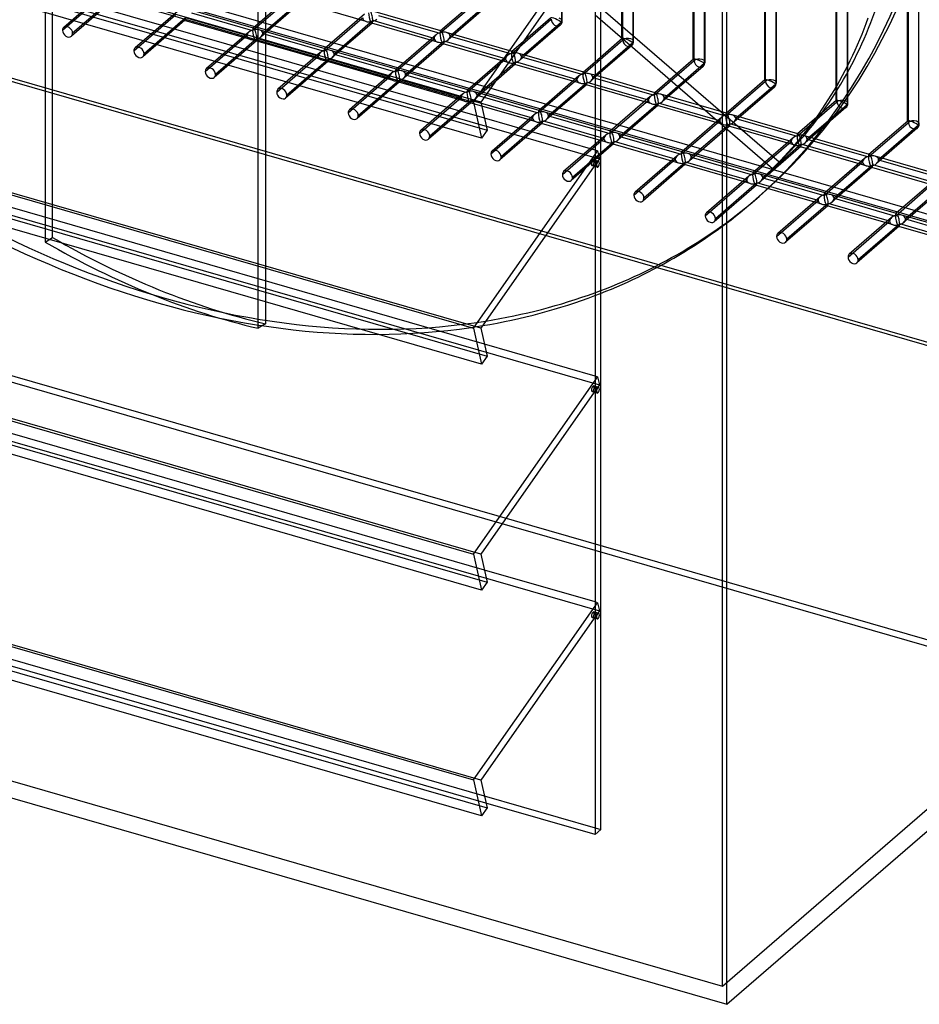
# Model space of a CAD drawing. Header units: millimetres. Extents: x -527 to 557, y -623 to 637.
# Tile 2 of 80: x -40 to 344, y -623 to -202. Entities that reach past the tile are written whole.
import ezdxf

# ---------------------------------------------------------------- set-up
doc = ezdxf.new("R2010")
doc.units = ezdxf.units.MM
doc.layers.add('MAIN-1', color=7, linetype='Continuous')
doc.layers.add('MAIN-2', color=7, linetype='Continuous')

msp = doc.modelspace()

# ---------------------------------------------------------------- linework, layer by layer
at = {"layer": 'MAIN-1'}
for p, q in [((261.54, -622.54), (261.54, 165.54)), ((205.25, 125.5), (205.25, -550)), ((-517.83, -43.46), (153.34, -237.21)), ((156.78, -252.58), (-514.39, -58.83)), ((-517.83, -139.96), (153.34, -333.71)), ((156.78, -349.08), (-514.39, -155.33)), ((153.34, -237.21), (205.25, -163.04)), ((204.9, -168.09), (156.49, -237.26)), ((190.91, -188.07), (190.91, -203.06)), ((191.25, -202.43), (191.25, -187.7)), ((186.3, -201.25), (174.6, -211.38)), ((190.91, -203.06), (174.87, -216.96)), ((190.39, -204.32), (175.57, -217.16)), ((200.43, -224.34), (172.34, -216.23)), ((171.14, -220.99), (162.85, -228.17)), ((171.36, -219.99), (164.29, -226.12)), ((195.83, -228.21), (171.06, -221.06)), ((196.83, -227.34), (171.36, -219.99)), ((205.25, -220.05), (200.33, -224.31)), ((198.36, -226.01), (184.5, -238.01)), ((205.25, -225.73), (202.83, -225.03)), ((160.76, -231.16), (205.25, -244)), ((201.86, -228.79), (189.53, -239.46)), ((201.63, -229.79), (190.23, -239.67)), ((205.25, -230.93), (201.55, -229.86)), ((205.25, -229.77), (201.86, -228.79)), ((205.25, -246.89), (159.08, -233.56)), ((-517.83, -236.46), (153.34, -430.21)), ((153.34, -237.21), (156.78, -252.58)), ((156.49, -237.26), (159.16, -249.18)), ((205.25, -257.69), (158.01, -244.05)), ((156.78, -445.58), (-514.39, -251.83)), ((159.16, -249.18), (156.78, -252.58)), ((153.34, -333.71), (205.25, -259.54)), ((204.9, -264.59), (156.49, -333.76)), ((205.25, -264.69), (203.99, -264.32)), ((205.25, -262.58), (204.14, -262.26)), ((205.25, -262.08), (204.68, -261.92)), ((205.25, -298.85), (185.01, -293.01)), ((-517.83, -332.96), (153.34, -526.71)), ((153.34, -333.71), (156.78, -349.08)), ((156.49, -333.76), (159.16, -345.68)), ((205.25, -354.19), (158.01, -340.55)), ((156.78, -542.08), (-514.39, -348.33)), ((159.16, -345.68), (156.78, -349.08)), ((153.34, -430.21), (205.25, -356.04)), ((204.9, -361.09), (156.49, -430.26)), ((205.25, -361.19), (203.99, -360.82)), ((205.25, -359.08), (204.14, -358.76)), ((205.25, -358.58), (204.68, -358.42)), ((-526.54, -395.04), (261.54, -622.54)), ((261.54, -622.54), (526.54, -393.04)), ((205.25, -428.75), (165.56, -417.3)), ((153.34, -430.21), (156.78, -445.58)), ((156.49, -430.26), (159.16, -442.18)), ((205.25, -450.69), (158.01, -437.05)), ((159.16, -442.18), (156.78, -445.58)), ((153.34, -526.71), (205.25, -452.54)), ((204.9, -457.59), (156.49, -526.76)), ((205.25, -457.69), (203.99, -457.32)), ((205.25, -455.58), (204.14, -455.26)), ((205.25, -455.08), (204.68, -454.92)), ((153.34, -526.71), (156.78, -542.08)), ((156.49, -526.76), (159.16, -538.68)), ((157.99, -533.47), (205.25, -547.11)), ((205.25, -550), (158.68, -536.56)), ((159.16, -538.68), (156.78, -542.08))]:
    msp.add_line(p, q, dxfattribs=at)
msp.add_arc((188.75, -202.43), 2.5, 310.8918, 359.9973, dxfattribs=at)
for centre, major_axis, ratio, start_param, end_param in [((188.75, -202.43), (-2.49, 1.14), 0.208712, -2.522931, -0.092118), ((188.75, -202.43), (1.64, -1.89), 0.75, -0.000041, 0.713724), ((188.75, -202.43), (-2.5, 0), 0.5, 2.617994, 3.141499), ((170.45, -218.28), (-0.6, 2.75), 0.249311, -2.293334, -1.080948), ((170.45, -218.28), (3.38, 0.74), 0.615841, 0.850904, 1.179237), ((170.45, -218.28), (-0.6, 2.75), 0.249311, -3.008767, -2.293334), ((200.94, -227.08), (3.38, 0.74), 0.615841, 1.436262, 2.291625), ((200.94, -227.08), (-0.6, 2.75), 0.249311, -0.722537, -0.13718), ((200.94, -227.08), (3.38, 0.74), 0.615841, 0.850904, 1.436262), ((200.94, -227.08), (-0.6, 2.75), 0.249311, -2.293334, -0.722537), ((200.94, -227.08), (-0.6, 2.75), 0.249311, -3.008767, -2.293334), ((204.33, -263.12), (0.35, 1.2), 0.433013, 0.902162, 3.14165), ((204.33, -263.12), (0.35, 1.2), 0.433013, 0.000058, 0.902162), ((20, 17.32), (-255.31, 294.81), 0.75, 2.707506, 2.865069), ((17.5, 15.16), (255.31, -294.81), 0.75, -0.430473, -0.267645), ((204.33, -359.62), (0.35, 1.2), 0.433013, 0.902162, 3.14165), ((204.33, -359.62), (0.35, 1.2), 0.433013, 0.000058, 0.902162), ((204.33, -456.12), (0.35, 1.2), 0.433013, 0.902162, 3.14165), ((204.33, -456.12), (0.35, 1.2), 0.433013, 0.000058, 0.902162)]:
    msp.add_ellipse(centre, major_axis=major_axis, ratio=ratio, start_param=start_param, end_param=end_param, dxfattribs=at)
at = {"layer": 'MAIN-2'}
for p, q in [((259.71, -614.79), (259.71, 164.63)), ((207.75, -547.83), (207.75, 127.67)), ((-26.39, -295.01), (-26.39, -33.02)), ((-29.54, -34.97), (-29.54, -296.96)), ((156.49, -237.26), (-514.68, -43.51)), ((-512.01, -55.43), (159.16, -249.18)), ((158.01, -244.05), (-464.84, -64.25)), ((283.86, -262.84), (56.97, -66.35)), ((-464.07, -67.7), (207.1, -261.45)), ((64.54, -69.84), (64.54, -331.83)), ((61.39, -333.77), (61.39, -71.78)), ((-205.25, -125.5), (160.76, -231.16)), ((159.08, -233.56), (-207.75, -127.67)), ((156.49, -333.76), (-514.68, -140.01)), ((-512.01, -151.93), (159.16, -345.68)), ((216.74, -210.15), (216.74, -152.13)), ((217.08, -210.61), (217.08, -151.79)), ((221.41, -153.04), (221.41, -211.86)), ((221.74, -211.24), (221.74, -152.13)), ((158.01, -340.55), (-464.84, -160.75)), ((247.23, -218.96), (247.23, -160.93)), ((247.57, -219.41), (247.57, -160.6)), ((251.9, -161.84), (251.9, -220.66)), ((252.23, -220.04), (252.23, -160.93)), ((-464.07, -164.2), (207.1, -357.95)), ((526.54, -393.04), (-261.54, -165.54)), ((185.01, -293.01), (-259.71, -164.63)), ((277.72, -227.76), (277.72, -169.73)), ((278.06, -228.21), (278.06, -169.4)), ((282.39, -170.65), (282.39, -229.46)), ((282.72, -228.84), (282.72, -169.73)), ((308.22, -236.56), (308.22, -178.53)), ((308.55, -237.02), (308.55, -178.2)), ((312.88, -179.45), (312.88, -238.27)), ((313.21, -237.64), (313.21, -178.53)), ((338.71, -245.36), (338.71, -187.34)), ((339.04, -245.82), (339.04, -187)), ((343.37, -188.25), (343.37, -247.07)), ((-22.12, -206.51), (-4.4, -191.16)), ((-3.56, -189.63), (-21.59, -205.25)), ((-0.29, -193.41), (-18.32, -209.03)), ((-0.07, -192.41), (-17.79, -207.76)), ((59.09, -206.6), (75.56, -192.33)), ((76.4, -190.8), (59.31, -205.6)), ((139.04, -207.77), (156.09, -193.01)), ((155.8, -192.45), (139.27, -206.77)), ((59.49, -205.56), (31.4, -197.45)), ((79.67, -194.58), (62.58, -209.38)), ((79.89, -193.58), (63.41, -207.85)), ((107.57, -202.73), (79.48, -194.62)), ((159.89, -195.52), (142.54, -210.55)), ((160.42, -194.26), (143.37, -209.02)), ((8.37, -215.31), (26.1, -199.96)), ((26.93, -198.44), (8.9, -214.05)), ((30.42, -201.21), (12.7, -216.56)), ((56.59, -208.77), (30.42, -201.21)), ((32.92, -199.05), (59.09, -206.6)), ((89.58, -215.4), (106.05, -201.13)), ((106.89, -199.61), (89.8, -214.4)), ((139.45, -206.73), (111.36, -198.62)), ((112.88, -200.22), (139.04, -207.77)), ((169.54, -216.57), (186.59, -201.81)), ((205.25, -199.82), (281.05, -265.47)), ((30.2, -202.21), (12.17, -217.83)), ((58.11, -210.36), (30.02, -202.25)), ((110.16, -203.38), (93.07, -218.18)), ((110.38, -202.38), (93.91, -216.65)), ((138.07, -211.53), (109.97, -203.43)), ((136.54, -209.94), (110.38, -202.38)), ((38.86, -224.12), (56.59, -208.77)), ((57.42, -207.24), (39.39, -222.85)), ((60.92, -210.02), (43.19, -225.37)), ((87.08, -217.57), (60.92, -210.02)), ((89.98, -214.36), (61.89, -206.25)), ((63.41, -207.85), (89.58, -215.4)), ((120.07, -224.21), (136.54, -209.94)), ((137.38, -208.41), (120.29, -223.21)), ((169.94, -215.53), (141.85, -207.43)), ((143.37, -209.02), (169.54, -216.57)), ((216.79, -210.05), (205.25, -220.05)), ((60.69, -211.02), (42.66, -226.63)), ((88.6, -219.16), (60.51, -211.06)), ((140.65, -212.19), (123.56, -226.98)), ((140.87, -211.19), (124.4, -225.46)), ((168.56, -220.34), (140.47, -212.23)), ((167.04, -218.74), (140.87, -211.19)), ((174.6, -211.38), (169.76, -215.57)), ((200.03, -225.38), (217.08, -210.61)), ((220.88, -213.12), (203.52, -228.15)), ((221.41, -211.86), (204.36, -226.63)), ((69.35, -232.92), (87.08, -217.57)), ((87.91, -216.04), (69.88, -231.65)), ((120.48, -223.16), (92.39, -215.06)), ((93.91, -216.65), (120.07, -224.21)), ((167.87, -217.21), (150.78, -232.01)), ((175.57, -217.16), (173.03, -219.35)), ((174.87, -216.96), (173.86, -217.82)), ((173.86, -217.82), (200.03, -225.38)), ((91.18, -219.82), (73.15, -235.43)), ((91.41, -218.82), (73.68, -234.17)), ((119.09, -227.97), (91, -219.86)), ((117.57, -226.37), (91.41, -218.82)), ((150.56, -233.01), (167.04, -218.74)), ((171.06, -221.06), (170.96, -221.03)), ((230.52, -234.18), (247.57, -219.41)), ((247.28, -218.86), (230.74, -233.18)), ((251.37, -221.93), (234.01, -236.96)), ((251.9, -220.66), (234.85, -235.43)), ((99.84, -241.72), (117.57, -226.37)), ((118.4, -224.84), (100.37, -240.46)), ((150.97, -231.97), (122.88, -223.86)), ((124.4, -225.46), (150.56, -233.01)), ((164.29, -226.12), (154.89, -234.26)), ((200.33, -224.31), (200.25, -224.38)), ((204.36, -226.63), (230.52, -234.18)), ((230.93, -233.14), (205.25, -225.73)), ((121.68, -228.62), (103.64, -244.23)), ((121.9, -227.62), (104.17, -242.97)), ((149.58, -236.77), (121.49, -228.66)), ((148.06, -235.17), (121.9, -227.62)), ((162.85, -228.17), (154.06, -235.79)), ((181.05, -241.81), (197.53, -227.54)), ((199.05, -229.14), (195.83, -228.21)), ((197.53, -227.54), (196.83, -227.34)), ((201.55, -229.86), (201.45, -229.83)), ((228.02, -236.34), (205.25, -229.77)), ((229.54, -237.94), (205.25, -230.93)), ((261.01, -242.98), (278.06, -228.21)), ((277.77, -227.66), (261.23, -241.98)), ((281.86, -230.73), (264.5, -245.76)), ((282.39, -229.46), (265.34, -244.23)), ((130.34, -250.52), (148.06, -235.17)), ((148.89, -233.64), (130.86, -249.26)), ((181.46, -240.77), (153.37, -232.66)), ((154.89, -234.26), (181.05, -241.81)), ((228.85, -234.81), (211.77, -249.61)), ((261.42, -241.94), (233.33, -233.83)), ((234.85, -235.43), (261.01, -242.98)), ((156.49, -430.26), (-514.68, -236.51)), ((152.17, -237.42), (134.14, -253.04)), ((152.39, -236.42), (134.66, -251.77)), ((180.07, -245.57), (151.98, -237.46)), ((178.55, -243.97), (152.39, -236.42)), ((184.5, -238.01), (181.27, -240.81)), ((190.23, -239.67), (184.55, -244.59)), ((189.53, -239.46), (185.38, -243.06)), ((211.54, -250.61), (228.02, -236.34)), ((232.12, -238.59), (215.04, -253.39)), ((232.35, -237.59), (215.87, -251.86)), ((260.03, -246.74), (231.94, -238.63)), ((258.51, -245.15), (232.35, -237.59)), ((291.5, -251.78), (308.55, -237.02)), ((308.26, -236.46), (291.72, -250.78)), ((312.35, -239.53), (295, -254.56)), ((312.88, -238.27), (295.83, -253.03)), ((179.39, -242.45), (161.36, -258.06)), ((211.95, -249.57), (183.86, -241.46)), ((185.38, -243.06), (211.54, -250.61)), ((259.34, -243.62), (242.26, -258.41)), ((291.91, -250.74), (263.82, -242.63)), ((160.83, -259.32), (178.55, -243.97)), ((182.66, -246.22), (164.63, -261.84)), ((182.88, -245.22), (165.16, -260.57)), ((210.56, -254.37), (182.47, -246.26)), ((209.04, -252.78), (182.88, -245.22)), ((205.25, -244), (470.25, -320.5)), ((467.75, -322.67), (205.25, -246.89)), ((242.03, -259.41), (258.51, -245.15)), ((262.62, -247.39), (245.53, -262.19)), ((262.84, -246.39), (246.36, -260.66)), ((290.52, -255.54), (262.43, -247.44)), ((289, -253.95), (262.84, -246.39)), ((265.34, -244.23), (291.5, -251.78)), ((321.99, -260.59), (339.04, -245.82)), ((338.75, -245.26), (322.22, -259.59)), ((343.37, -247.07), (326.32, -261.83)), ((-512.01, -248.43), (159.16, -442.18)), ((209.88, -251.25), (191.85, -266.86)), ((242.44, -258.37), (214.35, -250.26)), ((215.87, -251.86), (242.03, -259.41)), ((322.4, -259.54), (294.31, -251.44)), ((342.84, -248.33), (325.49, -263.36)), ((191.32, -268.13), (209.04, -252.78)), ((213.15, -255.03), (195.12, -270.64)), ((213.37, -254.03), (195.65, -269.38)), ((241.06, -263.18), (212.97, -255.07)), ((239.54, -261.58), (213.37, -254.03)), ((272.53, -268.22), (289, -253.95)), ((289.83, -252.42), (272.75, -267.22)), ((293.11, -256.2), (276.02, -270.99)), ((293.33, -255.2), (276.85, -269.47)), ((321.01, -264.35), (292.92, -256.24)), ((319.49, -262.75), (293.33, -255.2)), ((295.83, -253.03), (321.99, -260.59)), ((158.01, -437.05), (-464.84, -257.25)), ((-464.07, -260.7), (207.1, -454.45)), ((-369.71, -259.89), (409.71, -484.89)), ((206.33, -258), (205.25, -257.69)), ((205.25, -259.54), (206.33, -258)), ((206.33, -258), (207.1, -261.45)), ((240.37, -260.05), (222.34, -275.66)), ((272.93, -267.18), (244.84, -259.07)), ((246.36, -260.66), (272.53, -268.22)), ((352.89, -268.35), (324.8, -260.24)), ((165.56, -417.3), (-372.21, -262.06)), ((204.53, -263.98), (206.69, -264.61)), ((207.1, -261.45), (204.9, -264.59)), ((206.85, -262.54), (205.25, -262.08)), ((206.31, -262.88), (205.25, -262.58)), ((206.15, -264.95), (205.25, -264.69)), ((221.81, -276.93), (239.54, -261.58)), ((243.64, -263.83), (225.61, -279.44)), ((243.86, -262.83), (226.14, -278.18)), ((271.55, -271.98), (243.46, -263.87)), ((270.03, -270.38), (243.86, -262.83)), ((281.05, -265.47), (283.86, -262.84)), ((303.02, -277.02), (319.49, -262.75)), ((320.33, -261.22), (303.24, -276.02)), ((323.82, -264), (307.35, -278.27)), ((349.98, -271.55), (323.82, -264)), ((326.32, -261.83), (352.48, -269.39)), ((270.86, -268.85), (252.83, -284.47)), ((303.42, -275.98), (275.33, -267.87)), ((323.6, -265), (306.51, -279.8)), ((351.5, -273.15), (323.41, -265.04)), ((252.3, -285.73), (270.03, -270.38)), ((274.13, -272.63), (256.1, -288.24)), ((274.35, -271.63), (256.63, -286.98)), ((302.04, -280.78), (273.95, -272.67)), ((300.52, -279.18), (274.35, -271.63)), ((276.85, -269.47), (303.02, -277.02)), ((333.51, -285.82), (349.98, -271.55)), ((350.82, -270.02), (333.73, -284.82)), ((354.31, -272.8), (337.84, -287.07)), ((272.81, -279.66), (275.31, -277.49)), ((333.92, -284.78), (305.83, -276.67)), ((354.09, -273.8), (337, -288.6)), ((282.79, -294.53), (300.52, -279.18)), ((301.35, -277.65), (283.32, -293.27)), ((304.62, -281.43), (286.59, -297.05)), ((304.85, -280.43), (287.12, -295.78)), ((332.53, -289.58), (304.44, -281.47)), ((331.01, -287.98), (304.85, -280.43)), ((307.35, -278.27), (333.51, -285.82)), ((364.41, -293.58), (336.32, -285.47)), ((313.28, -303.34), (331.01, -287.98)), ((331.84, -286.46), (313.81, -302.07)), ((335.34, -289.23), (317.61, -304.58)), ((361.5, -296.79), (335.34, -289.23)), ((337.84, -287.07), (364, -294.62)), ((335.11, -290.23), (317.08, -305.85)), ((363.02, -298.38), (334.93, -290.27)), ((-29.54, -296.96), (-26.39, -295.01)), ((519.71, -389.63), (205.25, -298.85)), ((64.54, -331.83), (61.39, -333.77)), ((156.49, -526.76), (-514.68, -333.01)), ((-512.01, -344.93), (159.16, -538.68)), ((-467.75, -352.83), (157.99, -533.47)), ((158.68, -536.56), (-470.25, -355)), ((206.33, -354.5), (205.25, -354.19)), ((205.25, -356.04), (206.33, -354.5)), ((206.33, -354.5), (207.1, -357.95)), ((204.53, -360.48), (206.69, -361.11)), ((207.1, -357.95), (204.9, -361.09)), ((206.85, -359.04), (205.25, -358.58)), ((206.31, -359.38), (205.25, -359.08)), ((206.15, -361.45), (205.25, -361.19)), ((-519.71, -389.79), (259.71, -614.79)), ((407.21, -487.06), (205.25, -428.75)), ((206.33, -451), (205.25, -450.69)), ((205.25, -452.54), (206.33, -451)), ((206.33, -451), (207.1, -454.45)), ((204.53, -456.98), (206.69, -457.61)), ((207.1, -454.45), (204.9, -457.59)), ((206.85, -455.54), (205.25, -455.08)), ((206.31, -455.88), (205.25, -455.58)), ((206.15, -457.95), (205.25, -457.69)), ((259.71, -614.79), (407.21, -487.06)), ((205.25, -547.11), (207.75, -547.83)), ((205.25, -550), (207.75, -547.83))]:
    msp.add_line(p, q, dxfattribs=at)
for centre, start, end in [((219.24, -211.24), 310.8917, 359.9974), ((249.73, -220.04), 310.8917, 359.9974), ((280.22, -228.84), 310.8918, 359.9973), ((310.72, -237.64), 310.8918, 359.9973), ((341.21, -246.44), 310.8917, 359.9974)]:
    msp.add_arc(centre, 2.5, start, end, dxfattribs=at)
for centre, major_axis, ratio, start_param, end_param in [((20, 17.32), (-255.31, 294.81), 0.75, 0.713724, 2.707506), ((17.5, 15.16), (255.31, -294.81), 0.75, -2.427868, -0.430473), ((17.5, 15.16), (255.31, -294.81), 0.75, 0, 0.713724), ((20, 17.32), (-255.31, 294.81), 0.75, 3.141593, 3.855317), ((29.51, -199.51), (-0.6, 2.75), 0.249311, 2.419055, 3.004413), ((29.51, -199.51), (-0.6, 2.75), 0.249311, -3.008767, -2.293334), ((109.47, -200.68), (3.38, 0.74), 0.615841, 3.007058, 3.992497), ((109.47, -200.68), (-0.6, 2.75), 0.249311, 0.848259, 2.419055), ((109.47, -200.68), (-0.6, 2.75), 0.249311, -2.293334, -0.722537), ((109.47, -200.68), (3.38, 0.74), 0.615841, -1.705331, -0.849968), ((188.75, -202.43), (1.64, -1.89), 0.75, -2.427868, -0.000041), ((188.75, -202.43), (-2.5, 0), 0.5, 3.141499, 4.18879), ((16.1, 13.84), (263.04, -281.13), 0.639159, 0.010718, 0.315796), ((18.9, 16.47), (-263.04, 281.13), 0.639159, -3.130874, -2.825796), ((-19.96, -207.14), (-1.64, 1.89), 0.75, -0.000041, 0.713724), ((-19.96, -207.14), (-1.64, 1.89), 0.75, -2.427868, -0.000041), ((29.51, -199.51), (-0.6, 2.75), 0.249311, 3.004413, 3.274419), ((60, -208.31), (-0.6, 2.75), 0.249311, 0.132826, 0.848259), ((60, -208.31), (-0.6, 2.75), 0.249311, -0.13718, 0.132826), ((60, -208.31), (-0.6, 2.75), 0.249311, -0.722537, -0.13718), ((60, -208.31), (3.38, 0.74), 0.615841, 0.850904, 1.436262), ((109.47, -200.68), (3.38, 0.74), 0.615841, -2.290689, -1.705331), ((109.47, -200.68), (-0.6, 2.75), 0.249311, 2.419055, 3.004413), ((109.47, -200.68), (-0.6, 2.75), 0.249311, 3.004413, 3.274419), ((109.47, -200.68), (-0.6, 2.75), 0.249311, -3.008767, -2.293334), ((-19.96, -207.14), (-1.64, 1.89), 0.75, 0.713724, 3.141552), ((-19.96, -207.14), (-1.64, 1.89), 0.75, 3.141552, 3.855317), ((60, -208.31), (3.38, 0.74), 0.615841, 2.291625, 3.007058), ((60, -208.31), (3.38, 0.74), 0.615841, 3.007058, 3.992497), ((60, -208.31), (3.38, 0.74), 0.615841, 1.436262, 2.291625), ((60, -208.31), (-0.6, 2.75), 0.249311, 0.848259, 2.419055), ((60, -208.31), (-0.6, 2.75), 0.249311, -2.293334, -0.722537), ((60, -208.31), (3.38, 0.74), 0.615841, -1.705331, -0.849968), ((60, -208.31), (-0.6, 2.75), 0.249311, -3.008767, -2.293334), ((60, -208.31), (3.38, 0.74), 0.615841, -0.134535, 0.850904), ((60, -208.31), (3.38, 0.74), 0.615841, -0.849968, -0.134535), ((139.96, -209.48), (3.38, 0.74), 0.615841, 2.291625, 3.007058), ((139.96, -209.48), (3.38, 0.74), 0.615841, 3.007058, 3.992497), ((139.96, -209.48), (3.38, 0.74), 0.615841, 1.436262, 2.291625), ((139.96, -209.48), (-0.6, 2.75), 0.249311, 0.132826, 0.848259), ((139.96, -209.48), (-0.6, 2.75), 0.249311, 0.848259, 2.419055), ((139.96, -209.48), (-0.6, 2.75), 0.249311, -0.13718, 0.132826), ((139.96, -209.48), (-0.6, 2.75), 0.249311, -0.722537, -0.13718), ((139.96, -209.48), (3.38, 0.74), 0.615841, 0.850904, 1.436262), ((139.96, -209.48), (-0.6, 2.75), 0.249311, -2.293334, -0.722537), ((139.96, -209.48), (3.38, 0.74), 0.615841, -0.134535, 0.850904), ((139.96, -209.48), (3.38, 0.74), 0.615841, -0.849968, -0.134535), ((219.24, -211.24), (-2.49, 1.14), 0.208712, -0.092118, 0.095097), ((219.24, -211.24), (-2.49, 1.14), 0.208712, 0.095097, 0.618662), ((219.24, -211.24), (-2.49, 1.14), 0.208712, -2.522931, -0.092118), ((219.24, -211.24), (-2.5, 0), 0.5, -2.094395, -0.523599), ((219.24, -211.24), (-2.5, 0), 0.5, 2.617994, 4.18879), ((10.53, -215.94), (-1.64, 1.89), 0.75, -0.000041, 0.713724), ((10.53, -215.94), (-1.64, 1.89), 0.75, -2.427868, -0.000041), ((60, -208.31), (3.38, 0.74), 0.615841, -2.290689, -1.705331), ((60, -208.31), (-0.6, 2.75), 0.249311, 2.419055, 3.004413), ((60, -208.31), (-0.6, 2.75), 0.249311, 3.004413, 3.274419), ((90.49, -217.11), (-0.6, 2.75), 0.249311, 0.132826, 0.848259), ((90.49, -217.11), (-0.6, 2.75), 0.249311, -0.13718, 0.132826), ((90.49, -217.11), (-0.6, 2.75), 0.249311, -0.722537, -0.13718), ((139.96, -209.48), (3.38, 0.74), 0.615841, -2.290689, -1.705331), ((139.96, -209.48), (3.38, 0.74), 0.615841, -1.705331, -0.849968), ((139.96, -209.48), (-0.6, 2.75), 0.249311, 2.419055, 3.004413), ((139.96, -209.48), (-0.6, 2.75), 0.249311, 3.004413, 3.274419), ((139.96, -209.48), (-0.6, 2.75), 0.249311, -3.008767, -2.293334), ((219.24, -211.24), (1.64, -1.89), 0.75, -2.427868, 0.713724), ((10.53, -215.94), (-1.64, 1.89), 0.75, 0.713724, 3.141552), ((10.53, -215.94), (-1.64, 1.89), 0.75, 3.141552, 3.855317), ((90.49, -217.11), (3.38, 0.74), 0.615841, 2.291625, 3.007058), ((90.49, -217.11), (3.38, 0.74), 0.615841, 3.007058, 3.992497), ((90.49, -217.11), (3.38, 0.74), 0.615841, 1.436262, 2.291625), ((90.49, -217.11), (-0.6, 2.75), 0.249311, 0.848259, 2.419055), ((90.49, -217.11), (3.38, 0.74), 0.615841, 0.850904, 1.436262), ((90.49, -217.11), (-0.6, 2.75), 0.249311, -2.293334, -0.722537), ((90.49, -217.11), (3.38, 0.74), 0.615841, -1.705331, -0.849968), ((90.49, -217.11), (3.38, 0.74), 0.615841, -0.134535, 0.850904), ((90.49, -217.11), (3.38, 0.74), 0.615841, -0.849968, -0.134535), ((170.45, -218.28), (3.38, 0.74), 0.615841, 2.291625, 3.007058), ((170.45, -218.28), (3.38, 0.74), 0.615841, 1.436262, 2.291625), ((170.45, -218.28), (-0.6, 2.75), 0.249311, 0.132826, 0.848259), ((170.45, -218.28), (-0.6, 2.75), 0.249311, 0.848259, 2.419055), ((170.45, -218.28), (-0.6, 2.75), 0.249311, -0.13718, 0.132826), ((170.45, -218.28), (-0.6, 2.75), 0.249311, -0.722537, -0.13718), ((170.45, -218.28), (3.38, 0.74), 0.615841, 1.179237, 1.436262), ((170.45, -218.28), (-0.6, 2.75), 0.249311, -1.080948, -0.722537), ((170.45, -218.28), (3.38, 0.74), 0.615841, -0.134535, 0.850904), ((170.45, -218.28), (3.38, 0.74), 0.615841, -0.849968, -0.134535), ((249.73, -220.04), (-2.49, 1.14), 0.208712, -2.522931, -0.092118), ((249.73, -220.04), (-2.5, 0), 0.5, -2.094395, -0.523599), ((41.03, -224.74), (-1.64, 1.89), 0.75, -0.000041, 0.713724), ((41.03, -224.74), (-1.64, 1.89), 0.75, -2.427868, -0.000041), ((90.49, -217.11), (3.38, 0.74), 0.615841, -2.290689, -1.705331), ((90.49, -217.11), (-0.6, 2.75), 0.249311, 2.419055, 3.004413), ((90.49, -217.11), (-0.6, 2.75), 0.249311, 3.004413, 3.274419), ((90.49, -217.11), (-0.6, 2.75), 0.249311, -3.008767, -2.293334), ((170.45, -218.28), (3.38, 0.74), 0.615841, 3.007058, 3.992497), ((170.45, -218.28), (3.38, 0.74), 0.615841, -2.290689, -1.705331), ((170.45, -218.28), (3.38, 0.74), 0.615841, -1.705331, -0.849968), ((170.45, -218.28), (-0.6, 2.75), 0.249311, 2.419055, 3.004413), ((170.45, -218.28), (-0.6, 2.75), 0.249311, 3.004413, 3.274419), ((249.73, -220.04), (-2.49, 1.14), 0.208712, -0.092118, 0.095097), ((249.73, -220.04), (-2.49, 1.14), 0.208712, 0.095097, 0.618662), ((249.73, -220.04), (1.64, -1.89), 0.75, -2.427868, 0.713724), ((249.73, -220.04), (-2.5, 0), 0.5, 2.617994, 4.18879), ((41.03, -224.74), (-1.64, 1.89), 0.75, 0.713724, 3.141552), ((41.03, -224.74), (-1.64, 1.89), 0.75, 3.141552, 3.855317), ((120.98, -225.91), (3.38, 0.74), 0.615841, 2.291625, 3.007058), ((120.98, -225.91), (3.38, 0.74), 0.615841, 3.007058, 3.992497), ((120.98, -225.91), (3.38, 0.74), 0.615841, 1.436262, 2.291625), ((120.98, -225.91), (-0.6, 2.75), 0.249311, 0.132826, 0.848259), ((120.98, -225.91), (-0.6, 2.75), 0.249311, 0.848259, 2.419055), ((120.98, -225.91), (-0.6, 2.75), 0.249311, -0.13718, 0.132826), ((120.98, -225.91), (-0.6, 2.75), 0.249311, -0.722537, -0.13718), ((120.98, -225.91), (3.38, 0.74), 0.615841, 0.850904, 1.436262), ((120.98, -225.91), (-0.6, 2.75), 0.249311, -2.293334, -0.722537), ((120.98, -225.91), (3.38, 0.74), 0.615841, -1.705331, -0.849968), ((120.98, -225.91), (3.38, 0.74), 0.615841, -0.134535, 0.850904), ((120.98, -225.91), (3.38, 0.74), 0.615841, -0.849968, -0.134535), ((200.94, -227.08), (3.38, 0.74), 0.615841, 2.291625, 3.007058), ((200.94, -227.08), (-0.6, 2.75), 0.249311, 0.132826, 0.848259), ((200.94, -227.08), (-0.6, 2.75), 0.249311, 0.848259, 2.419055), ((200.94, -227.08), (-0.6, 2.75), 0.249311, -0.13718, 0.132826), ((200.94, -227.08), (3.38, 0.74), 0.615841, -0.134535, 0.850904), ((200.94, -227.08), (3.38, 0.74), 0.615841, -0.849968, -0.134535), ((71.52, -233.54), (-1.64, 1.89), 0.75, -2.427868, -0.000041), ((120.98, -225.91), (3.38, 0.74), 0.615841, -2.290689, -1.705331), ((120.98, -225.91), (-0.6, 2.75), 0.249311, 2.419055, 3.004413), ((120.98, -225.91), (-0.6, 2.75), 0.249311, 3.004413, 3.274419), ((120.98, -225.91), (-0.6, 2.75), 0.249311, -3.008767, -2.293334), ((200.94, -227.08), (3.38, 0.74), 0.615841, 3.007058, 3.992497), ((200.94, -227.08), (3.38, 0.74), 0.615841, -2.290689, -1.705331), ((200.94, -227.08), (3.38, 0.74), 0.615841, -1.705331, -0.849968), ((200.94, -227.08), (-0.6, 2.75), 0.249311, 2.419055, 3.004413), ((200.94, -227.08), (-0.6, 2.75), 0.249311, 3.004413, 3.274419), ((280.22, -228.84), (-2.49, 1.14), 0.208712, -0.092118, 0.095097), ((280.22, -228.84), (-2.49, 1.14), 0.208712, 0.095097, 0.618662), ((280.22, -228.84), (-2.49, 1.14), 0.208712, -2.522931, -0.092118), ((280.22, -228.84), (-2.5, 0), 0.5, -2.094395, -0.523599), ((280.22, -228.84), (1.64, -1.89), 0.75, -2.427868, 0.713724), ((280.22, -228.84), (-2.5, 0), 0.5, 2.617994, 4.18879), ((71.52, -233.54), (-1.64, 1.89), 0.75, -0.000041, 0.713724), ((71.52, -233.54), (-1.64, 1.89), 0.75, 0.713724, 3.141552), ((71.52, -233.54), (-1.64, 1.89), 0.75, 3.141552, 3.855317), ((151.47, -234.71), (3.38, 0.74), 0.615841, 2.291625, 3.007058), ((151.47, -234.71), (3.38, 0.74), 0.615841, 3.007058, 3.992497), ((151.47, -234.71), (3.38, 0.74), 0.615841, 1.436262, 2.291625), ((151.47, -234.71), (-0.6, 2.75), 0.249311, 0.132826, 0.848259), ((151.47, -234.71), (-0.6, 2.75), 0.249311, 0.848259, 2.419055), ((151.47, -234.71), (-0.6, 2.75), 0.249311, -0.13718, 0.132826), ((151.47, -234.71), (-0.6, 2.75), 0.249311, -0.722537, -0.13718), ((151.47, -234.71), (3.38, 0.74), 0.615841, 0.850904, 1.436262), ((151.47, -234.71), (-0.6, 2.75), 0.249311, -2.293334, -0.722537), ((151.47, -234.71), (3.38, 0.74), 0.615841, -0.134535, 0.850904), ((151.47, -234.71), (3.38, 0.74), 0.615841, -0.849968, -0.134535), ((231.43, -235.89), (3.38, 0.74), 0.615841, 2.291625, 3.007058), ((231.43, -235.89), (3.38, 0.74), 0.615841, 1.436262, 2.291625), ((231.43, -235.89), (-0.6, 2.75), 0.249311, 0.132826, 0.848259), ((231.43, -235.89), (-0.6, 2.75), 0.249311, 0.848259, 2.419055), ((231.43, -235.89), (-0.6, 2.75), 0.249311, -0.13718, 0.132826), ((231.43, -235.89), (-0.6, 2.75), 0.249311, -0.722537, -0.13718), ((231.43, -235.89), (3.38, 0.74), 0.615841, 0.850904, 1.436262), ((231.43, -235.89), (-0.6, 2.75), 0.249311, -2.293334, -0.722537), ((231.43, -235.89), (3.38, 0.74), 0.615841, -0.134535, 0.850904), ((231.43, -235.89), (3.38, 0.74), 0.615841, -0.849968, -0.134535), ((151.47, -234.71), (3.38, 0.74), 0.615841, -2.290689, -1.705331), ((151.47, -234.71), (3.38, 0.74), 0.615841, -1.705331, -0.849968), ((151.47, -234.71), (-0.6, 2.75), 0.249311, 2.419055, 3.004413), ((151.47, -234.71), (-0.6, 2.75), 0.249311, 3.004413, 3.274419), ((151.47, -234.71), (-0.6, 2.75), 0.249311, -3.008767, -2.293334), ((231.43, -235.89), (3.38, 0.74), 0.615841, 3.007058, 3.992497), ((231.43, -235.89), (3.38, 0.74), 0.615841, -2.290689, -1.705331), ((231.43, -235.89), (3.38, 0.74), 0.615841, -1.705331, -0.849968), ((231.43, -235.89), (-0.6, 2.75), 0.249311, 2.419055, 3.004413), ((231.43, -235.89), (-0.6, 2.75), 0.249311, 3.004413, 3.274419), ((231.43, -235.89), (-0.6, 2.75), 0.249311, -3.008767, -2.293334), ((310.72, -237.64), (-2.49, 1.14), 0.208712, -0.092118, 0.095097), ((310.72, -237.64), (-2.49, 1.14), 0.208712, 0.095097, 0.618662), ((310.72, -237.64), (-2.49, 1.14), 0.208712, -2.522931, -0.092118), ((310.72, -237.64), (-2.5, 0), 0.5, -2.094395, -0.523599), ((310.72, -237.64), (1.64, -1.89), 0.75, -2.427868, 0.713724), ((310.72, -237.64), (-2.5, 0), 0.5, 2.617994, 4.18879), ((102.01, -242.35), (-1.64, 1.89), 0.75, -0.000041, 0.713724), ((102.01, -242.35), (-1.64, 1.89), 0.75, 0.713724, 3.141552), ((102.01, -242.35), (-1.64, 1.89), 0.75, -2.427868, -0.000041), ((102.01, -242.35), (-1.64, 1.89), 0.75, 3.141552, 3.855317), ((181.97, -243.52), (3.38, 0.74), 0.615841, 2.291625, 3.007058), ((181.97, -243.52), (3.38, 0.74), 0.615841, 1.436262, 2.291625), ((181.97, -243.52), (-0.6, 2.75), 0.249311, 0.132826, 0.848259), ((181.97, -243.52), (-0.6, 2.75), 0.249311, 0.848259, 2.419055), ((181.97, -243.52), (-0.6, 2.75), 0.249311, -0.13718, 0.132826), ((181.97, -243.52), (-0.6, 2.75), 0.249311, -0.722537, -0.13718), ((181.97, -243.52), (3.38, 0.74), 0.615841, 0.850904, 1.436262), ((181.97, -243.52), (-0.6, 2.75), 0.249311, -2.293334, -0.722537), ((181.97, -243.52), (3.38, 0.74), 0.615841, -0.134535, 0.850904), ((181.97, -243.52), (3.38, 0.74), 0.615841, -0.849968, -0.134535), ((261.92, -244.69), (3.38, 0.74), 0.615841, 2.291625, 3.007058), ((261.92, -244.69), (3.38, 0.74), 0.615841, 1.436262, 2.291625), ((261.92, -244.69), (-0.6, 2.75), 0.249311, 0.132826, 0.848259), ((261.92, -244.69), (-0.6, 2.75), 0.249311, 0.848259, 2.419055), ((261.92, -244.69), (-0.6, 2.75), 0.249311, -0.13718, 0.132826), ((261.92, -244.69), (-0.6, 2.75), 0.249311, -0.722537, -0.13718), ((261.92, -244.69), (3.38, 0.74), 0.615841, 0.850904, 1.436262), ((261.92, -244.69), (-0.6, 2.75), 0.249311, -2.293334, -0.722537), ((261.92, -244.69), (3.38, 0.74), 0.615841, -0.134535, 0.850904), ((181.97, -243.52), (3.38, 0.74), 0.615841, 3.007058, 3.992497), ((181.97, -243.52), (3.38, 0.74), 0.615841, -2.290689, -1.705331), ((181.97, -243.52), (3.38, 0.74), 0.615841, -1.705331, -0.849968), ((181.97, -243.52), (-0.6, 2.75), 0.249311, 2.419055, 3.004413), ((181.97, -243.52), (-0.6, 2.75), 0.249311, 3.004413, 3.274419), ((181.97, -243.52), (-0.6, 2.75), 0.249311, -3.008767, -2.293334), ((261.92, -244.69), (3.38, 0.74), 0.615841, 3.007058, 3.992497), ((261.92, -244.69), (3.38, 0.74), 0.615841, -2.290689, -1.705331), ((261.92, -244.69), (3.38, 0.74), 0.615841, -1.705331, -0.849968), ((261.92, -244.69), (-0.6, 2.75), 0.249311, 2.419055, 3.004413), ((261.92, -244.69), (-0.6, 2.75), 0.249311, 3.004413, 3.274419), ((261.92, -244.69), (-0.6, 2.75), 0.249311, -3.008767, -2.293334), ((261.92, -244.69), (3.38, 0.74), 0.615841, -0.849968, -0.134535), ((341.21, -246.44), (-2.49, 1.14), 0.208712, -0.092118, 0.095097), ((341.21, -246.44), (-2.49, 1.14), 0.208712, 0.095097, 0.618662), ((341.21, -246.44), (-2.49, 1.14), 0.208712, -2.522931, -0.092118), ((341.21, -246.44), (-2.5, 0), 0.5, -2.094395, -0.523599), ((341.21, -246.44), (1.64, -1.89), 0.75, -2.427868, 0.713724), ((341.21, -246.44), (-2.5, 0), 0.5, 2.617994, 4.18879), ((132.5, -251.15), (-1.64, 1.89), 0.75, -0.000041, 0.713724), ((132.5, -251.15), (-1.64, 1.89), 0.75, 0.713724, 3.141552), ((132.5, -251.15), (-1.64, 1.89), 0.75, -2.427868, -0.000041), ((132.5, -251.15), (-1.64, 1.89), 0.75, 3.141552, 3.855317), ((212.46, -252.32), (3.38, 0.74), 0.615841, 2.291625, 3.007058), ((212.46, -252.32), (3.38, 0.74), 0.615841, 1.436262, 2.291625), ((212.46, -252.32), (-0.6, 2.75), 0.249311, 0.132826, 0.848259), ((212.46, -252.32), (-0.6, 2.75), 0.249311, 0.848259, 2.419055), ((212.46, -252.32), (-0.6, 2.75), 0.249311, -0.13718, 0.132826), ((212.46, -252.32), (-0.6, 2.75), 0.249311, -0.722537, -0.13718), ((212.46, -252.32), (3.38, 0.74), 0.615841, 0.850904, 1.436262), ((212.46, -252.32), (-0.6, 2.75), 0.249311, -2.293334, -0.722537), ((212.46, -252.32), (3.38, 0.74), 0.615841, -0.134535, 0.850904), ((212.46, -252.32), (3.38, 0.74), 0.615841, -0.849968, -0.134535), ((292.42, -253.49), (3.38, 0.74), 0.615841, 1.436262, 2.291625), ((292.42, -253.49), (-0.6, 2.75), 0.249311, 0.132826, 0.848259), ((292.42, -253.49), (-0.6, 2.75), 0.249311, 0.848259, 2.419055), ((292.42, -253.49), (-0.6, 2.75), 0.249311, -0.13718, 0.132826), ((292.42, -253.49), (-0.6, 2.75), 0.249311, -0.722537, -0.13718), ((292.42, -253.49), (3.38, 0.74), 0.615841, 0.850904, 1.436262), ((292.42, -253.49), (-0.6, 2.75), 0.249311, -2.293334, -0.722537), ((292.42, -253.49), (3.38, 0.74), 0.615841, -0.134535, 0.850904), ((212.46, -252.32), (3.38, 0.74), 0.615841, 3.007058, 3.992497), ((212.46, -252.32), (3.38, 0.74), 0.615841, -2.290689, -1.705331), ((212.46, -252.32), (3.38, 0.74), 0.615841, -1.705331, -0.849968), ((212.46, -252.32), (-0.6, 2.75), 0.249311, 2.419055, 3.004413), ((212.46, -252.32), (-0.6, 2.75), 0.249311, 3.004413, 3.274419), ((212.46, -252.32), (-0.6, 2.75), 0.249311, -3.008767, -2.293334), ((292.42, -253.49), (3.38, 0.74), 0.615841, 2.291625, 3.007058), ((292.42, -253.49), (3.38, 0.74), 0.615841, 3.007058, 3.992497), ((292.42, -253.49), (3.38, 0.74), 0.615841, -2.290689, -1.705331), ((292.42, -253.49), (3.38, 0.74), 0.615841, -1.705331, -0.849968), ((292.42, -253.49), (-0.6, 2.75), 0.249311, 2.419055, 3.004413), ((292.42, -253.49), (-0.6, 2.75), 0.249311, 3.004413, 3.274419), ((292.42, -253.49), (-0.6, 2.75), 0.249311, -3.008767, -2.293334), ((292.42, -253.49), (3.38, 0.74), 0.615841, -0.849968, -0.134535), ((162.99, -259.95), (-1.64, 1.89), 0.75, -0.000041, 0.713724), ((162.99, -259.95), (-1.64, 1.89), 0.75, 0.713724, 3.141552), ((162.99, -259.95), (-1.64, 1.89), 0.75, -2.427868, -0.000041), ((162.99, -259.95), (-1.64, 1.89), 0.75, 3.141552, 3.855317), ((242.95, -261.12), (3.38, 0.74), 0.615841, 2.291625, 3.007058), ((242.95, -261.12), (3.38, 0.74), 0.615841, 1.436262, 2.291625), ((242.95, -261.12), (-0.6, 2.75), 0.249311, 0.132826, 0.848259), ((242.95, -261.12), (-0.6, 2.75), 0.249311, 0.848259, 2.419055), ((242.95, -261.12), (-0.6, 2.75), 0.249311, -0.13718, 0.132826), ((242.95, -261.12), (-0.6, 2.75), 0.249311, -0.722537, -0.13718), ((242.95, -261.12), (3.38, 0.74), 0.615841, 0.850904, 1.436262), ((242.95, -261.12), (-0.6, 2.75), 0.249311, -2.293334, -0.722537), ((242.95, -261.12), (3.38, 0.74), 0.615841, -0.134535, 0.850904), ((242.95, -261.12), (3.38, 0.74), 0.615841, -0.849968, -0.134535), ((322.91, -262.29), (3.38, 0.74), 0.615841, 1.436262, 2.291625), ((322.91, -262.29), (-0.6, 2.75), 0.249311, 0.132826, 0.848259), ((322.91, -262.29), (-0.6, 2.75), 0.249311, 0.848259, 2.419055), ((322.91, -262.29), (-0.6, 2.75), 0.249311, -0.13718, 0.132826), ((322.91, -262.29), (-0.6, 2.75), 0.249311, -0.722537, -0.13718), ((322.91, -262.29), (3.38, 0.74), 0.615841, 0.850904, 1.436262), ((322.91, -262.29), (-0.6, 2.75), 0.249311, -2.293334, -0.722537), ((322.91, -262.29), (3.38, 0.74), 0.615841, -0.134535, 0.850904), ((204.33, -263.12), (0.35, 1.2), 0.433013, -3.141535, -2.239431), ((204.33, -263.12), (0.35, 1.2), 0.433013, -2.239431, 0.000058), ((206.5, -263.75), (-0.35, -1.2), 0.433013, -2.239431, 0.000058), ((206.5, -263.75), (-0.35, -1.2), 0.433013, 0.000058, 0.902162), ((206.5, -263.75), (-0.35, -1.2), 0.433013, -3.141535, -2.239431), ((206.5, -263.75), (-0.35, -1.2), 0.433013, 0.902162, 3.14165), ((242.95, -261.12), (3.38, 0.74), 0.615841, 3.007058, 3.992497), ((242.95, -261.12), (3.38, 0.74), 0.615841, -2.290689, -1.705331), ((242.95, -261.12), (3.38, 0.74), 0.615841, -1.705331, -0.849968), ((242.95, -261.12), (-0.6, 2.75), 0.249311, 2.419055, 3.004413), ((242.95, -261.12), (-0.6, 2.75), 0.249311, 3.004413, 3.274419), ((242.95, -261.12), (-0.6, 2.75), 0.249311, -3.008767, -2.293334), ((322.91, -262.29), (3.38, 0.74), 0.615841, 2.291625, 3.007058), ((322.91, -262.29), (3.38, 0.74), 0.615841, 3.007058, 3.992497), ((322.91, -262.29), (3.38, 0.74), 0.615841, -2.290689, -1.705331), ((322.91, -262.29), (3.38, 0.74), 0.615841, -1.705331, -0.849968), ((322.91, -262.29), (-0.6, 2.75), 0.249311, 2.419055, 3.004413), ((322.91, -262.29), (-0.6, 2.75), 0.249311, -3.008767, -2.293334), ((322.91, -262.29), (3.38, 0.74), 0.615841, -0.849968, -0.134535), ((193.48, -268.75), (-1.64, 1.89), 0.75, -0.000041, 0.713724), ((193.48, -268.75), (-1.64, 1.89), 0.75, 0.713724, 3.141552), ((193.48, -268.75), (-1.64, 1.89), 0.75, -2.427868, -0.000041), ((273.44, -269.92), (3.38, 0.74), 0.615841, 2.291625, 3.007058), ((273.44, -269.92), (3.38, 0.74), 0.615841, 1.436262, 2.291625), ((273.44, -269.92), (-0.6, 2.75), 0.249311, 0.132826, 0.848259), ((273.44, -269.92), (-0.6, 2.75), 0.249311, 0.848259, 2.419055), ((273.44, -269.92), (-0.6, 2.75), 0.249311, -0.13718, 0.132826), ((273.44, -269.92), (-0.6, 2.75), 0.249311, -0.722537, -0.13718), ((273.44, -269.92), (3.38, 0.74), 0.615841, 0.850904, 1.436262), ((273.44, -269.92), (-0.6, 2.75), 0.249311, -2.293334, -0.722537), ((273.44, -269.92), (3.38, 0.74), 0.615841, -0.134535, 0.850904), ((322.91, -262.29), (-0.6, 2.75), 0.249311, 3.004413, 3.274419), ((193.48, -268.75), (-1.64, 1.89), 0.75, 3.141552, 3.855317), ((273.44, -269.92), (3.38, 0.74), 0.615841, 3.007058, 3.992497), ((273.44, -269.92), (3.38, 0.74), 0.615841, -2.290689, -1.705331), ((273.44, -269.92), (3.38, 0.74), 0.615841, -1.705331, -0.849968), ((273.44, -269.92), (-0.6, 2.75), 0.249311, 2.419055, 3.004413), ((273.44, -269.92), (-0.6, 2.75), 0.249311, 3.004413, 3.274419), ((273.44, -269.92), (-0.6, 2.75), 0.249311, -3.008767, -2.293334), ((273.44, -269.92), (3.38, 0.74), 0.615841, -0.849968, -0.134535), ((20, 17.32), (-255.31, 294.81), 0.75, 2.865069, 3.141593), ((223.97, -277.55), (-1.64, 1.89), 0.75, -0.000041, 0.713724), ((223.97, -277.55), (-1.64, 1.89), 0.75, 0.713724, 3.141552), ((223.97, -277.55), (-1.64, 1.89), 0.75, -2.427868, -0.000041), ((303.93, -278.72), (3.38, 0.74), 0.615841, 1.436262, 2.291625), ((303.93, -278.72), (-0.6, 2.75), 0.249311, 0.132826, 0.848259), ((303.93, -278.72), (-0.6, 2.75), 0.249311, 0.848259, 2.419055), ((303.93, -278.72), (-0.6, 2.75), 0.249311, -0.13718, 0.132826), ((303.93, -278.72), (-0.6, 2.75), 0.249311, -0.722537, -0.13718), ((303.93, -278.72), (3.38, 0.74), 0.615841, 0.850904, 1.436262), ((303.93, -278.72), (-0.6, 2.75), 0.249311, -2.293334, -0.722537), ((303.93, -278.72), (3.38, 0.74), 0.615841, -0.134535, 0.850904), ((17.5, 15.16), (255.31, -294.81), 0.75, -0.267645, 0), ((223.97, -277.55), (-1.64, 1.89), 0.75, 3.141552, 3.855317), ((303.93, -278.72), (3.38, 0.74), 0.615841, 2.291625, 3.007058), ((303.93, -278.72), (3.38, 0.74), 0.615841, 3.007058, 3.992497), ((303.93, -278.72), (3.38, 0.74), 0.615841, -2.290689, -1.705331), ((303.93, -278.72), (3.38, 0.74), 0.615841, -1.705331, -0.849968), ((303.93, -278.72), (-0.6, 2.75), 0.249311, 2.419055, 3.004413), ((303.93, -278.72), (-0.6, 2.75), 0.249311, 3.004413, 3.274419), ((303.93, -278.72), (-0.6, 2.75), 0.249311, -3.008767, -2.293334), ((303.93, -278.72), (3.38, 0.74), 0.615841, -0.849968, -0.134535), ((254.47, -286.36), (-1.64, 1.89), 0.75, -0.000041, 0.713724), ((254.47, -286.36), (-1.64, 1.89), 0.75, 0.713724, 3.141552), ((254.47, -286.36), (-1.64, 1.89), 0.75, -2.427868, -0.000041), ((334.42, -287.53), (3.38, 0.74), 0.615841, 1.436262, 2.291625), ((334.42, -287.53), (-0.6, 2.75), 0.249311, 0.132826, 0.848259), ((334.42, -287.53), (-0.6, 2.75), 0.249311, 0.848259, 2.419055), ((334.42, -287.53), (-0.6, 2.75), 0.249311, -0.13718, 0.132826), ((334.42, -287.53), (-0.6, 2.75), 0.249311, -0.722537, -0.13718), ((334.42, -287.53), (3.38, 0.74), 0.615841, 0.850904, 1.436262), ((334.42, -287.53), (-0.6, 2.75), 0.249311, -2.293334, -0.722537), ((334.42, -287.53), (3.38, 0.74), 0.615841, -0.134535, 0.850904), ((254.47, -286.36), (-1.64, 1.89), 0.75, 3.141552, 3.855317), ((334.42, -287.53), (3.38, 0.74), 0.615841, 2.291625, 3.007058), ((334.42, -287.53), (3.38, 0.74), 0.615841, 3.007058, 3.992497), ((334.42, -287.53), (3.38, 0.74), 0.615841, -2.290689, -1.705331), ((334.42, -287.53), (3.38, 0.74), 0.615841, -1.705331, -0.849968), ((334.42, -287.53), (-0.6, 2.75), 0.249311, 2.419055, 3.004413), ((334.42, -287.53), (-0.6, 2.75), 0.249311, -3.008767, -2.293334), ((334.42, -287.53), (3.38, 0.74), 0.615841, -0.849968, -0.134535), ((284.96, -295.16), (-1.64, 1.89), 0.75, -0.000041, 0.713724), ((284.96, -295.16), (-1.64, 1.89), 0.75, -2.427868, -0.000041), ((334.42, -287.53), (-0.6, 2.75), 0.249311, 3.004413, 3.274419), ((15.93, 14.18), (202.27, -327.59), 0.673028, -0.894895, -0.589817), ((19.07, 16.13), (-202.27, 327.59), 0.673028, 2.246698, 2.551776), ((284.96, -295.16), (-1.64, 1.89), 0.75, 0.713724, 3.141552), ((284.96, -295.16), (-1.64, 1.89), 0.75, 3.141552, 3.855317), ((315.45, -303.96), (-1.64, 1.89), 0.75, -0.000041, 0.713724), ((315.45, -303.96), (-1.64, 1.89), 0.75, -2.427868, -0.000041), ((315.45, -303.96), (-1.64, 1.89), 0.75, 0.713724, 3.141552), ((315.45, -303.96), (-1.64, 1.89), 0.75, 3.141552, 3.855317), ((204.33, -359.62), (0.35, 1.2), 0.433013, -3.141535, -2.239431), ((204.33, -359.62), (0.35, 1.2), 0.433013, -2.239431, 0.000058), ((206.5, -360.25), (-0.35, -1.2), 0.433013, -2.239431, 0.000058), ((206.5, -360.25), (-0.35, -1.2), 0.433013, 0.000058, 0.902162), ((206.5, -360.25), (-0.35, -1.2), 0.433013, -3.141535, -2.239431), ((206.5, -360.25), (-0.35, -1.2), 0.433013, 0.902162, 3.14165), ((204.33, -456.12), (0.35, 1.2), 0.433013, -3.141535, -2.239431), ((204.33, -456.12), (0.35, 1.2), 0.433013, -2.239431, 0.000058), ((206.5, -456.75), (-0.35, -1.2), 0.433013, -2.239431, 0.000058), ((206.5, -456.75), (-0.35, -1.2), 0.433013, 0.000058, 0.902162), ((206.5, -456.75), (-0.35, -1.2), 0.433013, -3.141535, -2.239431), ((206.5, -456.75), (-0.35, -1.2), 0.433013, 0.902162, 3.14165)]:
    msp.add_ellipse(centre, major_axis=major_axis, ratio=ratio, start_param=start_param, end_param=end_param, dxfattribs=at)

doc.saveas('drawing.dxf')
